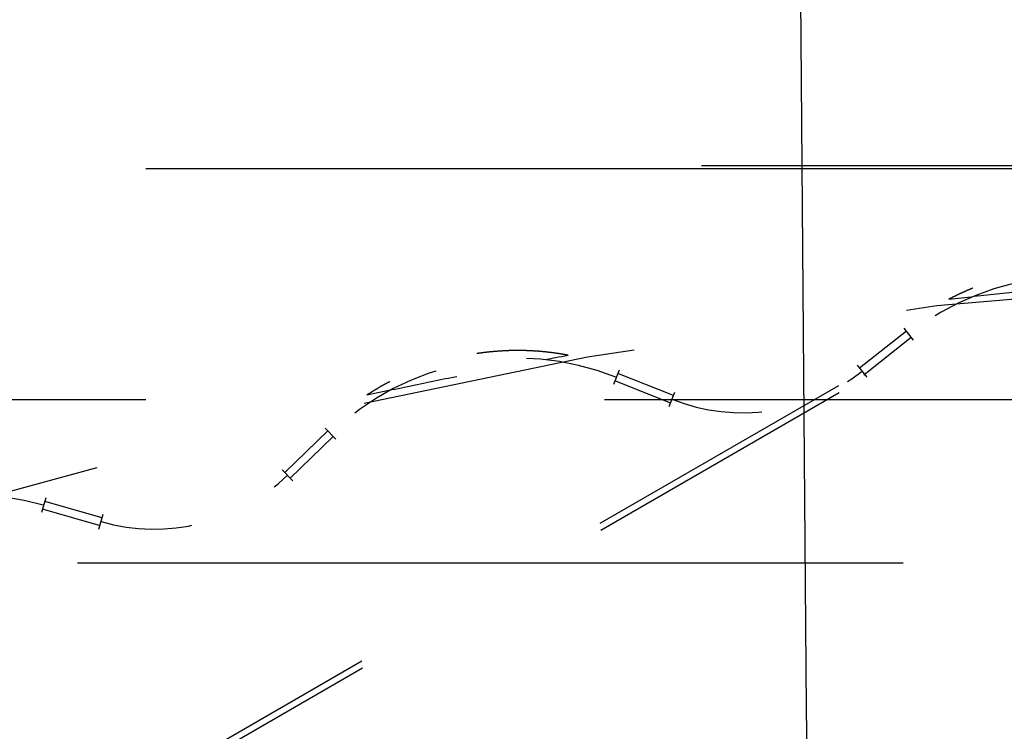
# Model space of a CAD drawing. Header units: millimetres. Extents: x 14186 to 17588, y 1400 to 3805.
# Tile 95 of 256: x 16305.7 to 16306.774, y 2699.567 to 2700.342. Entities that reach past the tile are written whole.
import ezdxf

# ---------------------------------------------------------------- set-up
doc = ezdxf.new("R2010")
doc.units = ezdxf.units.MM
doc.linetypes.add('HIDDEN', pattern=[0.2, 0.1, -0.1])
doc.layers.add('DEFAULT_2', color=8, linetype='HIDDEN')
doc.layers.add('dim', color=82, linetype='Continuous', lineweight=9)
doc.styles.get("Standard").update_dxf_attribs({"font": 'arial.ttf'})
doc.dimstyles.new('ISO-25', dxfattribs={"dimtxt": 2.5, "dimasz": 2.5, "dimexe": 1.25, "dimexo": 0.625, "dimtad": 1, "dimtxsty": 'Standard', "dimcen": 2.5, "dimadec": 0, "dimazin": 0, "dimtfac": 1, "dimtmove": 0, "dimatfit": 3, "dimfxl": 1, "dimarcsym": 0})

# ---------------------------------------------------------------- blocks, each defined once
blk = doc.blocks.new('*D27')
at = {"layer": 'Defpoints', "color": 0, "transparency": 16777216}
for p in [(17053.8506, 3119.6874), (16297.8248, 2320.6724)]:
    blk.add_point(p, dxfattribs=at)
at = {"layer": 'dim', "color": 0, "linetype": 'Continuous', "lineweight": -2, "transparency": 16777216}
for p, q in [((17253.4695, 3330.6569), (17070.3457, 3137.1204)), ((16297.8248, 2320.6724), (17053.8506, 3119.6874)), ((16281.3297, 2303.2393), (16264.8346, 2285.8063))]:
    blk.add_line(p, q, dxfattribs=at)
at = {"layer": 'dim', "color": 0, "transparency": 16777216}
for points in [[(17067.4402, 3139.8696), (17073.2513, 3134.3712), (17053.8506, 3119.6874)], [(16278.4242, 2305.9885), (16284.2352, 2300.4902), (16297.8248, 2320.6724)]]:
    blk.add_solid(points, dxfattribs=at)
at = {"layer": 'dim', "color": 0, "transparency": 16777216, "insert": (17191.287, 3297.1711), "char_height": 30, "attachment_point": 5, "rotation": 46.5835}
blk.add_mtext('∅1100', dxfattribs=at)
blk = doc.blocks.new('*D28')
at = {"layer": 'Defpoints', "color": 0, "transparency": 16777216}
for p in [(17217.9946, 2998.669), (16133.6809, 2441.6908)]:
    blk.add_point(p, dxfattribs=at)
at = {"layer": 'dim', "color": 0, "linetype": 'Continuous', "lineweight": -2, "transparency": 16777216}
for p, q in [((17380.1399, 3081.958), (17239.3428, 3009.635)), ((16133.6809, 2441.6908), (17217.9946, 2998.669)), ((16112.3326, 2430.7248), (16090.9843, 2419.7589))]:
    blk.add_line(p, q, dxfattribs=at)
at = {"layer": 'dim', "color": 0, "transparency": 16777216}
for points in [[(17237.5152, 3013.193), (17241.1705, 3006.0769), (17217.9946, 2998.669)], [(16110.5049, 2434.2829), (16114.1603, 2427.1668), (16133.6809, 2441.6908)]]:
    blk.add_solid(points, dxfattribs=at)
at = {"layer": 'dim', "color": 0, "transparency": 16777216, "insert": (17310.2934, 3070.985), "char_height": 30, "attachment_point": 5, "rotation": 27.1882}
blk.add_mtext('∅1219', dxfattribs=at)

msp = doc.modelspace()

# ---------------------------------------------------------------- linework, layer by layer
for centre, radius in [((16675.8377, 2720.1799), 609.5), ((16675.8377, 2720.1799), 550), ((16400.8377, 2720.1799), 275)]:
    msp.add_circle(centre, radius)
at = {"layer": 'DEFAULT_2', "color": 8, "linetype": 'HIDDEN', "ltscale": 8}
msp.add_line((16296.8434, 2700.1831), (16318.0736, 2700.1831), dxfattribs=at)
at = {"layer": 'DEFAULT_2', "color": 8, "linetype": 'HIDDEN', "ltscale": 10}
msp.add_line((16287.8377, 2700.1799), (16321.8377, 2700.1799), dxfattribs=at)
at = {"layer": 'DEFAULT_2', "color": 8, "linetype": 'HIDDEN', "ltscale": 3}
for p, q in [((16302.1763, 2697.3934), (16306.7534, 2700.036)), ((16302.1768, 2697.3858), (16306.7596, 2700.0316))]:
    msp.add_line(p, q, dxfattribs=at)
at = {"layer": 'DEFAULT_2', "color": 8, "linetype": 'HIDDEN', "ltscale": 0.05}
for p, q in [((16306.6669, 2700.0025), (16306.6158, 2699.9622)), ((16306.6205, 2699.9551), (16306.6721, 2699.9959)), ((16306.3486, 2699.9487), (16306.4097, 2699.9245)), ((16306.4128, 2699.9323), (16306.3523, 2699.9563)), ((16306.0362, 2699.8938), (16305.9894, 2699.8486)), ((16305.9948, 2699.8421), (16306.0421, 2699.8878)), ((16305.7248, 2699.809), (16305.788, 2699.7909)), ((16305.7903, 2699.799), (16305.7277, 2699.8169))]:
    msp.add_line(p, q, dxfattribs=at)
at = {"layer": 'DEFAULT_2', "color": 8, "linetype": 'HIDDEN', "ltscale": 0.01}
for p, q in [((16306.6747, 2699.9926), (16306.6642, 2700.0058)), ((16306.3539, 2699.9602), (16306.3477, 2699.9445)), ((16306.6132, 2699.9655), (16306.6237, 2699.9523)), ((16306.4081, 2699.9206), (16306.4144, 2699.9362)), ((16306.045, 2699.8847), (16306.0333, 2699.8968)), ((16305.9865, 2699.8516), (16305.9982, 2699.8395)), ((16305.7289, 2699.821), (16305.7243, 2699.8048)), ((16305.7868, 2699.7869), (16305.7915, 2699.803))]:
    msp.add_line(p, q, dxfattribs=at)
at = {"layer": 'DEFAULT_2', "color": 8, "linetype": 'HIDDEN', "ltscale": 5}
msp.add_line((16318.8377, 2699.9279), (16305.6428, 2699.9279), dxfattribs=at)
at = {"layer": 'DEFAULT_2', "color": 8, "linetype": 'HIDDEN', "ltscale": 9}
msp.add_line((16319.2632, 2699.7499), (16295.6532, 2699.7499), dxfattribs=at)
msp.add_arc((17869.7736, 2713.2349), 1563.2754, 179.745424, 180.843112, dxfattribs=at)
at = {"layer": 'DEFAULT_2', "color": 8, "linetype": 'HIDDEN', "ltscale": 3}
msp.add_arc((16307.4582, 2693.5299), 6.5442, 62.79464, 117.06084, dxfattribs=at)
at = {"layer": 'DEFAULT_2', "color": 8, "linetype": 'HIDDEN', "ltscale": 0.2}
for centre, radius, start, end in [((16306.8514, 2699.7695), 0.2931, 62.8745, 128.3671), ((16306.2427, 2699.6799), 0.2931, 68.4995, 133.9921), ((16306.4885, 2700.123), 0.2094, 248.3671, 308.3671), ((16305.8469, 2699.9963), 0.2094, 253.9921, 313.9921), ((16305.6458, 2699.5312), 0.2931, 74.1245, 139.6171)]:
    msp.add_arc(centre, radius, start, end, dxfattribs=at)
for points, knots in [([(16306.9355, 2700.059), (16306.9332, 2700.0597), (16306.9286, 2700.0609), (16306.9228, 2700.0624), (16306.9182, 2700.0635), (16306.9147, 2700.0643), (16306.9112, 2700.065), (16306.9077, 2700.0657), (16306.9041, 2700.0664), (16306.9006, 2700.067), (16306.8971, 2700.0675), (16306.8941, 2700.068), (16306.8918, 2700.0683), (16306.89, 2700.0685), (16306.8882, 2700.0687), (16306.8859, 2700.069), (16306.8829, 2700.0693), (16306.8793, 2700.0697), (16306.8758, 2700.07), (16306.871, 2700.0703), (16306.8651, 2700.0706), (16306.8591, 2700.0708), (16306.8543, 2700.0709), (16306.8508, 2700.0709), (16306.8478, 2700.0709), (16306.8454, 2700.0708), (16306.843, 2700.0708), (16306.84, 2700.0707), (16306.8353, 2700.0704), (16306.8293, 2700.0701), (16306.8222, 2700.0695), (16306.8151, 2700.0687), (16306.8092, 2700.0679), (16306.8045, 2700.0672), (16306.8009, 2700.0666), (16306.7974, 2700.066), (16306.7927, 2700.0651), (16306.7869, 2700.064), (16306.7811, 2700.0626), (16306.7764, 2700.0615), (16306.773, 2700.0606), (16306.7695, 2700.0596), (16306.7661, 2700.0587), (16306.7627, 2700.0576), (16306.7593, 2700.0566), (16306.7559, 2700.0555), (16306.7525, 2700.0543), (16306.7491, 2700.0531), (16306.7446, 2700.0515), (16306.7402, 2700.0498), (16306.7363, 2700.0482), (16306.7341, 2700.0473), (16306.7319, 2700.0463), (16306.7292, 2700.0451), (16306.7249, 2700.0432), (16306.7195, 2700.0406), (16306.7152, 2700.0385), (16306.7131, 2700.0374)], [0, 0, 0, 0, 0.031246, 0.062496, 0.078123, 0.093749, 0.109375, 0.125001, 0.140627, 0.156252, 0.171877, 0.187501, 0.195314, 0.203126, 0.210939, 0.218751, 0.234376, 0.250002, 0.265627, 0.281252, 0.312502, 0.343752, 0.359377, 0.375002, 0.390627, 0.398439, 0.406252, 0.421877, 0.437501, 0.468751, 0.5, 0.531249, 0.562498, 0.578123, 0.593748, 0.609373, 0.624998, 0.656247, 0.687497, 0.703122, 0.718748, 0.734373, 0.749998, 0.765624, 0.781249, 0.796874, 0.812499, 0.828123, 0.843748, 0.874999, 0.890624, 0.898437, 0.906251, 0.921877, 0.937504, 0.968754, 1, 1, 1, 1]), ([(16306.7131, 2700.0374), (16306.7316, 2700.0395), (16306.7686, 2700.0436), (16306.8242, 2700.0492), (16306.8798, 2700.0544), (16306.9169, 2700.0575), (16306.9355, 2700.059)], [0, 0, 0, 0, 0.25, 0.5, 0.75, 1, 1, 1, 1]), ([(16306.298, 2699.9763), (16306.2957, 2699.9768), (16306.291, 2699.9776), (16306.2851, 2699.9785), (16306.2804, 2699.9791), (16306.2768, 2699.9795), (16306.2732, 2699.9799), (16306.2697, 2699.9803), (16306.2661, 2699.9806), (16306.2626, 2699.9808), (16306.259, 2699.981), (16306.256, 2699.9812), (16306.2536, 2699.9813), (16306.2518, 2699.9813), (16306.2501, 2699.9814), (16306.2477, 2699.9814), (16306.2447, 2699.9815), (16306.2411, 2699.9815), (16306.2375, 2699.9814), (16306.2328, 2699.9813), (16306.2268, 2699.981), (16306.2209, 2699.9806), (16306.2161, 2699.9802), (16306.2126, 2699.9799), (16306.2096, 2699.9795), (16306.2072, 2699.9793), (16306.2049, 2699.979), (16306.2019, 2699.9786), (16306.1972, 2699.9779), (16306.1913, 2699.9769), (16306.1843, 2699.9756), (16306.1773, 2699.9742), (16306.1715, 2699.9728), (16306.1668, 2699.9716), (16306.1634, 2699.9707), (16306.1599, 2699.9698), (16306.1554, 2699.9685), (16306.1497, 2699.9667), (16306.144, 2699.9648), (16306.1395, 2699.9632), (16306.1362, 2699.962), (16306.1328, 2699.9607), (16306.1295, 2699.9594), (16306.1262, 2699.958), (16306.1229, 2699.9566), (16306.1196, 2699.9552), (16306.1164, 2699.9537), (16306.1131, 2699.9522), (16306.1088, 2699.9501), (16306.1046, 2699.948), (16306.1009, 2699.946), (16306.0988, 2699.9449), (16306.0967, 2699.9438), (16306.0941, 2699.9423), (16306.09, 2699.9399), (16306.0849, 2699.9368), (16306.0808, 2699.9343), (16306.0788, 2699.933)], [0, 0, 0, 0, 0.031246, 0.062496, 0.078123, 0.093749, 0.109375, 0.125001, 0.140627, 0.156252, 0.171877, 0.187501, 0.195314, 0.203126, 0.210939, 0.218751, 0.234376, 0.250002, 0.265627, 0.281252, 0.312502, 0.343752, 0.359377, 0.375002, 0.390627, 0.398439, 0.406252, 0.421877, 0.437501, 0.468751, 0.5, 0.531249, 0.562498, 0.578123, 0.593748, 0.609373, 0.624998, 0.656247, 0.687497, 0.703122, 0.718748, 0.734373, 0.749998, 0.765624, 0.781249, 0.796874, 0.812499, 0.828123, 0.843748, 0.874999, 0.890624, 0.898437, 0.906251, 0.921877, 0.937504, 0.968754, 1, 1, 1, 1]), ([(16306.0788, 2699.933), (16306.097, 2699.9369), (16306.1335, 2699.9446), (16306.1882, 2699.9557), (16306.2431, 2699.9663), (16306.2797, 2699.973), (16306.298, 2699.9763)], [0, 0, 0, 0, 0.25, 0.5, 0.75, 1, 1, 1, 1])]:
    msp.add_open_spline(points, degree=3, knots=knots, dxfattribs=at)

# ---------------------------------------------------------------- dimensions: what is measured, and where the dimension line sits
at = {"layer": 'dim'}
dim = msp.add_diameter_dim_2p(p1=(16297.8248, 2320.6724), p2=(17053.8506, 3119.6874), dimstyle='ISO-25', override={"dimtxt": 30, "dimasz": 24, "dimexe": 5.997, "dimexo": 5.997, "dimgap": 5.997, "dimdsep": 46, "dimarcsym": 1}, dxfattribs=at)
dim.commit()
dim.dimension.update_dxf_attribs({"geometry": '*D27', "text_midpoint": (17207.3786, 3281.9453), "dimtype": 131})
dim = msp.add_diameter_dim_2p(p1=(16133.6809, 2441.6908), p2=(17217.9946, 2998.669), dimstyle='ISO-25', override={"dimtxt": 30, "dimasz": 24, "dimexe": 5.997, "dimexo": 5.997, "dimgap": 5.997, "dimdsep": 46, "dimarcsym": 1}, dxfattribs=at)
dim.commit()
dim.dimension.update_dxf_attribs({"geometry": '*D28', "text_midpoint": (17310.2934, 3070.985)})

doc.saveas('drawing.dxf')
